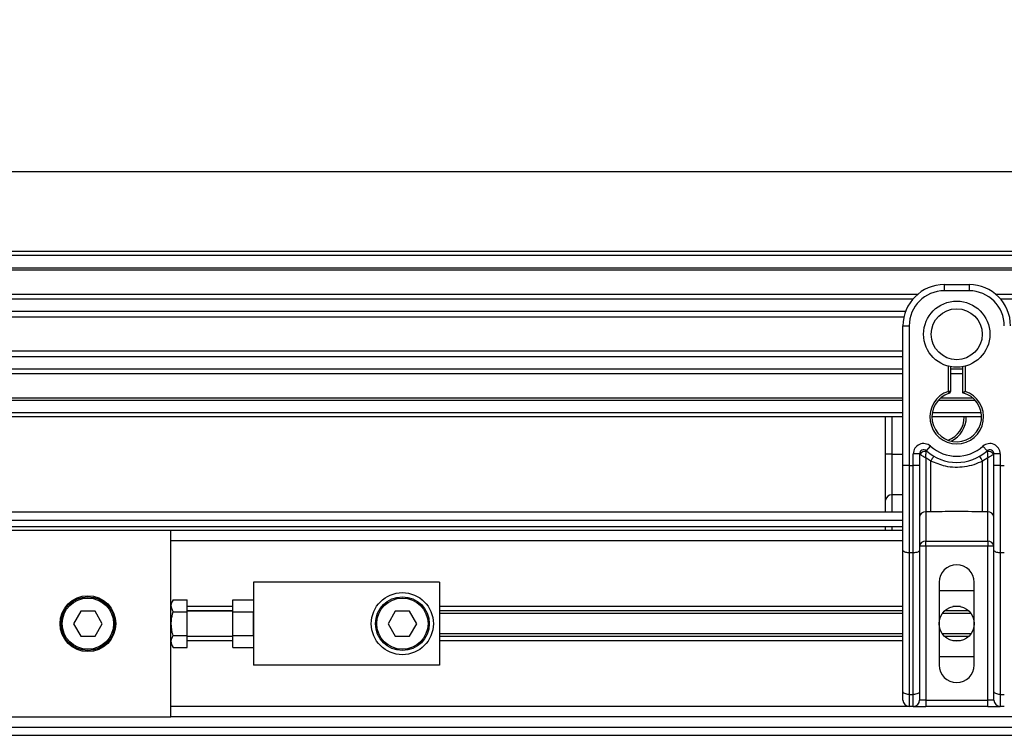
# Model space of a CAD drawing. Header units: millimetres. Extents: x 0 to 420, y 0 to 297.
# Tile 13 of 31: x 81 to 107, y 222 to 240. Entities that reach past the tile are written whole.
import ezdxf

# ---------------------------------------------------------------- set-up
doc = ezdxf.new("R2010")
doc.units = ezdxf.units.MM
doc.layers.add('QUOTE', color=174, linetype='Continuous')
doc.styles.add('SLDTEXTSTYLE3', font='TXT', dxfattribs={"width": 0.75})
doc.dimstyles.new('SLDDIMSTYLE0', dxfattribs={"dimtxt": 3, "dimasz": 3, "dimexe": 0, "dimexo": 0.0625, "dimgap": 0.75, "dimtad": 1, "dimlfac": 9.387434, "dimrnd": 1e-09, "dimzin": 12, "dimdsep": 46, "dimtxsty": 'SLDTEXTSTYLE3', "dimsah": 1, "dimcen": 0.09, "dimadec": 0, "dimazin": 3, "dimtfac": 1, "dimtdec": 3, "dimtofl": 0, "dimtmove": 0, "dimatfit": 3, "dimfxl": 0, "dimfrac": 2, "dimtolj": 1, "dimtzin": 12, "dimarcsym": 0})

# ---------------------------------------------------------------- blocks, each defined once
blk = doc.blocks.new('_D')
at = {"layer": 'QUOTE'}
for p, q in [((65.432, 226.922), (65.432, 238.561)), ((214.568, 226.922), (214.568, 238.561)), ((214.568, 236.561), (65.432, 236.561))]:
    blk.add_line(p, q, dxfattribs=at)
for points in [[(65.432, 236.561), (68.432, 236.061), (68.432, 237.061)], [(214.568, 236.561), (211.568, 237.061), (211.568, 236.061)]]:
    blk.add_solid(points, dxfattribs=at)
at = {"layer": 'QUOTE', "insert": (135.567, 240.428), "char_height": 3, "attachment_point": 1, "style": 'SLDTEXTSTYLE3'}
blk.add_mtext('1400', dxfattribs=at)

msp = doc.modelspace()

# ---------------------------------------------------------------- linework, layer by layer
at = {"color": 7, "linetype": 'Continuous', "lineweight": 25}
for p, q in [((214.5678, 234.5093), (65.4322, 234.5093)), ((214.5678, 234.4027), (65.4322, 234.4027)), ((214.5678, 234.0832), (65.4322, 234.0832)), ((214.5678, 234.0288), (65.4322, 234.0288)), ((105.0597, 233.6571), (105.6988, 233.6571)), ((105.0597, 233.6571), (105.0597, 233.4973)), ((105.6988, 233.4973), (105.0597, 233.4973)), ((105.6988, 233.6571), (105.6988, 233.4973)), ((104.3673, 233.4014), (65.4322, 233.4014)), ((104.2447, 233.2778), (65.4322, 233.2778)), ((173.6088, 233.4014), (106.3912, 233.4014)), ((173.4862, 233.2778), (106.5138, 233.2778)), ((104.0599, 232.9594), (65.4322, 232.9594)), ((104.0182, 232.8155), (65.4322, 232.8155)), ((103.9944, 231.6518), (103.9944, 232.5918)), ((103.9944, 232.5918), (104.1542, 232.5918)), ((104.1542, 232.5918), (104.1542, 228.998)), ((103.9944, 231.942), (65.4322, 231.942)), ((103.9944, 231.7981), (65.4322, 231.7981)), ((103.9944, 231.4797), (65.4322, 231.4797)), ((103.9944, 230.9752), (103.9944, 231.6518)), ((105.1662, 230.9071), (105.1662, 231.553)), ((105.2195, 231.541), (105.2195, 230.9071)), ((105.539, 231.4797), (105.2195, 231.4797)), ((105.539, 230.8671), (105.539, 231.541)), ((105.5923, 231.553), (105.5923, 230.9071)), ((103.9944, 231.3561), (65.4322, 231.3561)), ((105.539, 231.3561), (105.2195, 231.3561)), ((103.9944, 228.998), (103.9944, 230.9752)), ((103.9944, 230.7287), (65.4322, 230.7287)), ((105.8008, 230.7287), (104.9577, 230.7287)), ((105.1826, 230.8564), (105.1662, 230.9071)), ((105.2195, 230.9071), (105.1662, 230.9071)), ((103.9944, 230.6743), (65.4322, 230.6743)), ((105.8556, 230.6743), (104.9029, 230.6743)), ((103.9944, 230.3548), (65.4322, 230.3548)), ((103.9944, 230.2482), (65.4322, 230.2482)), ((103.5492, 229.2843), (103.5492, 230.2482)), ((103.709, 230.2482), (103.709, 229.2843)), ((106.0184, 230.2482), (104.7401, 230.2482)), ((106.0095, 230.3548), (104.749, 230.3548)), ((104.5981, 229.3748), (104.7046, 229.4939)), ((106.0539, 229.4939), (106.1604, 229.3748)), ((103.709, 229.2843), (103.5492, 229.2843)), ((103.5492, 228.1063), (103.5492, 229.2843)), ((103.709, 229.2843), (103.709, 228.2372)), ((103.709, 229.2843), (103.9944, 229.2843)), ((104.4205, 229.2954), (104.2607, 229.2954)), ((104.2607, 228.998), (104.2607, 229.2954)), ((104.4205, 229.2954), (104.4205, 228.998)), ((104.4358, 229.2843), (104.4205, 229.2843)), ((104.713, 229.1107), (104.5803, 229.1912)), ((104.5803, 229.1912), (104.5803, 227.8009)), ((106.1782, 229.1912), (106.0455, 229.1107)), ((106.1782, 227.8009), (106.1782, 229.1912)), ((106.338, 229.2843), (106.3227, 229.2843)), ((106.338, 228.998), (106.338, 229.2954)), ((106.4978, 229.2954), (106.338, 229.2954)), ((106.4978, 229.2954), (106.4978, 228.998)), ((103.9944, 226.8146), (103.9944, 228.998)), ((104.1542, 228.998), (103.9944, 228.998)), ((104.1542, 228.998), (104.1542, 226.7471)), ((104.1542, 228.998), (104.2607, 228.998)), ((104.2607, 226.7471), (104.2607, 228.998)), ((104.4205, 228.998), (104.2607, 228.998)), ((104.4205, 228.998), (104.4205, 226.8146)), ((104.713, 227.8009), (104.713, 229.1107)), ((106.0455, 227.8009), (106.0455, 229.1107)), ((106.338, 226.8146), (106.338, 228.998)), ((106.4978, 228.998), (106.338, 228.998)), ((106.4978, 228.998), (106.4978, 226.7471)), ((106.4978, 228.998), (106.6043, 228.998)), ((103.709, 228.2372), (103.709, 227.7982)), ((103.9944, 228.2372), (103.709, 228.2372)), ((103.5492, 227.7982), (103.5492, 228.1063)), ((103.9944, 227.7982), (65.4322, 227.7982)), ((104.713, 227.8009), (104.5803, 227.8009)), ((104.5803, 227.8009), (104.5803, 227.0467)), ((106.1782, 227.8009), (106.0455, 227.8009)), ((106.1782, 227.0467), (106.1782, 227.8009)), ((68.3617, 227.5851), (103.9944, 227.5851)), ((68.5215, 227.4253), (103.9944, 227.4253)), ((103.5492, 227.3188), (103.5492, 227.4253)), ((103.709, 227.4253), (103.709, 227.3188)), ((85.1394, 227.3188), (68.6972, 227.3188)), ((103.9944, 227.3188), (85.1394, 227.3188)), ((85.1394, 225.2669), (85.1394, 227.3188)), ((103.9944, 227.0525), (85.1394, 227.0525)), ((104.5803, 226.9158), (104.4205, 226.9158)), ((104.5803, 227.0467), (106.1782, 227.0467)), ((104.5803, 226.9158), (104.5803, 227.0467)), ((104.5803, 226.9158), (104.5803, 222.9513)), ((106.1782, 226.9158), (104.5803, 226.9158)), ((106.1782, 227.0467), (106.1782, 226.9158)), ((106.338, 226.9158), (106.1782, 226.9158)), ((106.1782, 222.9513), (106.1782, 226.9158)), ((103.9944, 223.1665), (103.9944, 226.8146)), ((104.2607, 226.7471), (104.1542, 226.7471)), ((104.1542, 226.7471), (104.1542, 223.099)), ((104.2607, 223.099), (104.2607, 226.7471)), ((104.4205, 226.8146), (104.4205, 223.1665)), ((106.338, 223.1665), (106.338, 226.8146)), ((106.6043, 226.7471), (106.4978, 226.7471)), ((106.4978, 226.7471), (106.4978, 223.099)), ((92.0636, 225.9872), (87.2699, 225.9872)), ((87.2699, 225.9872), (87.2699, 223.8567)), ((92.0636, 225.9872), (92.0636, 223.8567)), ((104.9265, 225.9872), (104.9265, 223.8567)), ((105.832, 223.8567), (105.832, 225.9872)), ((104.9265, 225.7742), (105.832, 225.7742)), ((85.2013, 225.537), (85.1394, 225.4299)), ((85.2013, 225.537), (85.5655, 225.537)), ((85.5655, 225.2295), (85.5655, 225.537)), ((86.7373, 225.537), (87.2699, 225.537)), ((86.7373, 225.2295), (86.7373, 225.537)), ((82.8244, 225.2415), (82.6399, 224.922)), ((83.1934, 225.2415), (82.8244, 225.2415)), ((83.3779, 224.922), (83.1934, 225.2415)), ((85.1394, 224.922), (85.1394, 225.2669)), ((85.2013, 225.2295), (85.5655, 225.2295)), ((86.7373, 225.3641), (85.5655, 225.3641)), ((86.7373, 225.2486), (85.5655, 225.2486)), ((86.7373, 225.2415), (85.5655, 225.2415)), ((85.5655, 224.6145), (85.5655, 225.2295)), ((86.7373, 225.2295), (87.2699, 225.2295)), ((86.7373, 224.6145), (86.7373, 225.2295)), ((87.2699, 224.6145), (87.2699, 225.2295)), ((90.9203, 225.2415), (90.7358, 224.922)), ((91.2894, 225.2415), (90.9203, 225.2415)), ((91.4739, 224.922), (91.2894, 225.2415)), ((103.9944, 225.3641), (92.0636, 225.3641)), ((103.9944, 225.2486), (92.0636, 225.2486)), ((103.9944, 225.1874), (92.0636, 225.1874)), ((105.746, 225.1874), (105.0125, 225.1874)), ((105.6928, 225.2486), (105.0657, 225.2486)), ((105.4769, 225.3641), (105.2816, 225.3641)), ((82.6399, 224.922), (82.8244, 224.6024)), ((83.1934, 224.6024), (83.3779, 224.922)), ((85.1394, 224.5771), (85.1394, 224.922)), ((90.7358, 224.922), (90.9203, 224.6024)), ((91.2894, 224.6024), (91.4739, 224.922)), ((103.9944, 224.6565), (92.0636, 224.6565)), ((105.746, 224.6565), (105.0125, 224.6565)), ((82.8244, 224.6024), (83.1934, 224.6024)), ((85.1394, 222.5252), (85.1394, 224.5771)), ((85.1394, 224.4141), (85.2013, 224.3069)), ((85.2013, 224.6145), (85.5655, 224.6145)), ((85.5655, 224.3069), (85.5655, 224.6145)), ((85.5655, 224.6024), (86.7373, 224.6024)), ((86.7373, 224.5954), (85.5655, 224.5954)), ((86.7373, 224.4799), (85.5655, 224.4799)), ((86.7373, 224.6145), (87.2699, 224.6145)), ((86.7373, 224.3069), (86.7373, 224.6145)), ((90.9203, 224.6024), (91.2894, 224.6024)), ((103.9944, 224.5954), (92.0636, 224.5954)), ((103.9944, 224.4799), (92.0636, 224.4799)), ((105.6928, 224.5954), (105.0657, 224.5954)), ((105.4769, 224.4799), (105.2816, 224.4799)), ((85.2013, 224.3069), (85.5655, 224.3069)), ((86.7373, 224.3069), (87.2699, 224.3069)), ((105.832, 224.0698), (104.9265, 224.0698)), ((92.0636, 223.8567), (87.2699, 223.8567)), ((103.9944, 222.9513), (103.9944, 223.1665)), ((104.4205, 223.1665), (104.4205, 222.9513)), ((106.338, 222.9513), (106.338, 223.1665)), ((104.1542, 223.099), (104.2607, 223.099)), ((104.1542, 223.099), (104.1542, 222.7915)), ((104.2607, 222.7915), (104.2607, 223.099)), ((104.5803, 222.9513), (104.4205, 222.9513)), ((104.5803, 222.9513), (104.5803, 222.7915)), ((104.5803, 222.9513), (106.1782, 222.9513)), ((106.1782, 222.7915), (106.1782, 222.9513)), ((106.338, 222.9513), (106.1782, 222.9513)), ((106.4978, 223.099), (106.6043, 223.099)), ((106.4978, 223.099), (106.4978, 222.7915)), ((104.1542, 222.7915), (85.1394, 222.7915)), ((104.2607, 222.7915), (104.1542, 222.7915)), ((104.2607, 222.7915), (104.5803, 222.7915)), ((106.1782, 222.7915), (104.5803, 222.7915)), ((106.1782, 222.7915), (106.4978, 222.7915)), ((106.6043, 222.7915), (106.4978, 222.7915)), ((68.6972, 222.5252), (85.1394, 222.5252)), ((130.5192, 222.5252), (85.1394, 222.5252)), ((68.3617, 222.2588), (130.5192, 222.2588)), ((65.4322, 222.0458), (130.5192, 222.0458))]:
    msp.add_line(p, q, dxfattribs=at)
at = {"color": 7, "linetype": 'Continuous', "lineweight": 25, "flags": 128}
for points in [[(104.1542, 226.7471), (104.123, 226.7484), (104.0931, 226.7522), (104.0654, 226.7584), (104.0412, 226.7668), (104.0213, 226.7771), (104.0066, 226.7888), (103.9975, 226.8014), (103.9944, 226.8146)], [(104.4205, 226.8146), (104.4175, 226.8014), (104.4084, 226.7888), (104.3936, 226.7771), (104.3737, 226.7668), (104.3495, 226.7584), (104.3219, 226.7522), (104.2919, 226.7484), (104.2607, 226.7471)], [(106.4978, 226.7471), (106.4666, 226.7484), (106.4366, 226.7522), (106.409, 226.7584), (106.3848, 226.7668), (106.3649, 226.7771), (106.3501, 226.7888), (106.341, 226.8014), (106.338, 226.8146)], [(104.1542, 223.099), (104.123, 223.1003), (104.0931, 223.1041), (104.0654, 223.1104), (104.0412, 223.1188), (104.0213, 223.129), (104.0066, 223.1407), (103.9975, 223.1533), (103.9944, 223.1665)], [(104.4205, 223.1665), (104.4175, 223.1533), (104.4084, 223.1407), (104.3936, 223.129), (104.3737, 223.1188), (104.3495, 223.1104), (104.3219, 223.1041), (104.2919, 223.1003), (104.2607, 223.099)], [(106.4978, 223.099), (106.4666, 223.1003), (106.4366, 223.1041), (106.409, 223.1104), (106.3848, 223.1188), (106.3649, 223.129), (106.3501, 223.1407), (106.341, 223.1533), (106.338, 223.1665)]]:
    msp.add_lwpolyline(points, dxfattribs=at)
at = {"color": 7, "linetype": 'Continuous', "lineweight": 25}
for centre, radius in [((105.3792, 232.3787), 0.8528), ((105.3792, 232.3787), 0.656), ((83.0089, 224.922), 0.719), ((91.1048, 224.922), 0.7989), ((83.0089, 224.922), 0.6924), ((83.0089, 224.922), 0.6605), ((91.1048, 224.922), 0.6924), ((91.1048, 224.922), 0.6605), ((105.3792, 224.922), 0.4527)]:
    msp.add_circle(centre, radius, dxfattribs=at)
for centre, radius, start, end in [((105.0597, 232.5918), 1.0653, 90, 180), ((105.0597, 232.5918), 0.9055, 90, 180), ((105.6988, 232.5918), 1.0653, 0, 90), ((105.6988, 232.5918), 0.9055, 0, 90), ((105.3792, 230.2482), 0.6924, 107.92021, 72.07979), ((105.3792, 230.2482), 0.6392, 107.92021, 75.52249), ((105.1662, 230.9071), 0.0533, 287.92021, 0), ((104.9341, 230.2482), 0.6392, 290.3804, 360), ((104.9341, 230.2482), 0.6924, 295.88119, 360), ((104.527, 229.2954), 0.2663, 48.18969, 180), ((105.3792, 230.2482), 1.012, 228.18969, 311.81031), ((106.2315, 229.2954), 0.2663, 0, 131.81031), ((104.527, 229.2954), 0.1065, 48.18969, 180), ((104.527, 229.2954), 0.1065, 48.19069, 179.99948), ((104.5602, 229.2234), 0.1384, 75.20753, 153.90631), ((105.3792, 230.2482), 1.1718, 228.18969, 311.81031), ((105.3743, 228.7684), 0.7446, 141.32705, 152.63541), ((105.3842, 228.7684), 0.7446, 27.36459, 38.67295), ((106.2315, 229.2954), 0.1065, 0, 131.81031), ((106.2315, 229.2954), 0.1065, 0.00052, 131.80931), ((106.1983, 229.2234), 0.1384, 26.09369, 104.79247), ((103.6959, 228.0903), 0.1475, 84.88893, 173.75645), ((104.5672, 227.6539), 0.1475, 84.88893, 173.75645), ((106.1913, 227.6539), 0.1475, 6.24355, 95.11107), ((104.5672, 226.8998), 0.1475, 84.88893, 173.75645), ((106.1913, 226.8998), 0.1475, 6.24355, 95.11107), ((105.3792, 225.9872), 0.4527, 0, 180), ((105.3792, 223.8567), 0.4527, 180, 0), ((104.1542, 222.9513), 0.1598, 180, 270), ((104.2607, 222.9513), 0.1598, 270, 0), ((106.4978, 222.9513), 0.1598, 180, 270)]:
    msp.add_arc(centre, radius, start, end, dxfattribs=at)
for points, knots in [([(105.539, 230.8671), (105.5395, 230.8674), (105.5403, 230.8681), (105.5469, 230.8731), (105.5568, 230.8807), (105.5711, 230.8915), (105.5837, 230.9008), (105.5911, 230.9062), (105.5922, 230.907), (105.5923, 230.9071)], [0, 0, 0, 0, 0.1619499, 0.3233619, 0.4972773, 0.7062892, 0.9573608, 0.9948044, 1, 1, 1, 1]), ([(104.4358, 229.2843), (104.4326, 229.2867), (104.4255, 229.2918), (104.4211, 229.295), (104.4207, 229.2953), (104.4205, 229.2954)], [0, 0, 0, 0, 0.3727547, 0.8035537, 1, 1, 1, 1]), ([(104.5803, 229.1912), (104.5801, 229.1914), (104.5797, 229.1916), (104.5791, 229.192), (104.5784, 229.1924), (104.5773, 229.193), (104.5758, 229.194), (104.5734, 229.1955), (104.5697, 229.1978), (104.564, 229.2013), (104.5551, 229.2068), (104.5408, 229.2157), (104.5144, 229.2322), (104.4886, 229.2487), (104.4584, 229.2686), (104.4455, 229.2776), (104.4358, 229.2843)], [0, 0, 0, 0, 0.00419055, 0.00685655, 0.01050099, 0.01608276, 0.02463309, 0.03773692, 0.0578443, 0.08879626, 0.13682222, 0.21288297, 0.34057388, 0.61171574, 0.70987367, 1, 1, 1, 1]), ([(104.5803, 229.1912), (104.5803, 229.1915), (104.5804, 229.1921), (104.5804, 229.193), (104.5805, 229.1941), (104.5806, 229.1957), (104.5807, 229.1983), (104.5809, 229.2022), (104.5813, 229.2083), (104.5819, 229.2181), (104.583, 229.2342), (104.5854, 229.2652), (104.5883, 229.2958), (104.5922, 229.3314), (104.5941, 229.3462), (104.5955, 229.3573)], [0, 0, 0, 0, 0.00426596, 0.00889009, 0.01380627, 0.02144646, 0.0333306, 0.05185022, 0.08082575, 0.12657636, 0.20045088, 0.32751798, 0.61268516, 0.71115998, 1, 1, 1, 1]), ([(104.5981, 229.3748), (104.598, 229.3747), (104.5979, 229.3743), (104.5971, 229.3693), (104.596, 229.3611), (104.5955, 229.3573)], [0, 0, 0, 0, 0.1978945, 0.6297578, 1, 1, 1, 1]), ([(106.1604, 229.3748), (106.1605, 229.3745), (106.1607, 229.3736), (106.1617, 229.3671), (106.1626, 229.3602), (106.163, 229.3573)], [0, 0, 0, 0, 0.3358482, 0.722383, 1, 1, 1, 1]), ([(106.163, 229.3573), (106.1644, 229.3462), (106.1663, 229.3314), (106.1702, 229.2958), (106.1731, 229.2652), (106.1755, 229.2342), (106.1766, 229.2181), (106.1772, 229.2083), (106.1776, 229.2022), (106.1778, 229.1983), (106.1779, 229.1957), (106.178, 229.1941), (106.1781, 229.193), (106.1781, 229.1921), (106.1782, 229.1915), (106.1782, 229.1912)], [0, 0, 0, 0, 0.28884, 0.3873148, 0.672482, 0.7995491, 0.8734236, 0.9191742, 0.9481498, 0.9666694, 0.9785535, 0.9861937, 0.9911099, 0.995734, 1, 1, 1, 1]), ([(106.3227, 229.2843), (106.313, 229.2776), (106.3001, 229.2686), (106.2699, 229.2487), (106.2441, 229.2322), (106.2177, 229.2157), (106.2034, 229.2068), (106.1945, 229.2013), (106.1888, 229.1978), (106.1851, 229.1955), (106.1827, 229.194), (106.1812, 229.193), (106.1801, 229.1924), (106.1794, 229.192), (106.1788, 229.1916), (106.1784, 229.1914), (106.1782, 229.1912)], [0, 0, 0, 0, 0.2901263, 0.3882843, 0.6594261, 0.787117, 0.8631778, 0.9112037, 0.9421557, 0.9622631, 0.9753669, 0.9839172, 0.989499, 0.9931435, 0.9958094, 1, 1, 1, 1]), ([(106.338, 229.2954), (106.3376, 229.2952), (106.3368, 229.2946), (106.3311, 229.2905), (106.3252, 229.2861), (106.3227, 229.2843)], [0, 0, 0, 0, 0.3336844, 0.7201517, 1, 1, 1, 1]), ([(106.0455, 229.1107), (105.9719, 229.0771), (105.8225, 229.0089), (105.5818, 228.9549), (105.3343, 228.9412), (105.0362, 228.9737), (104.836, 229.0585), (104.713, 229.1107)], [0, 0, 0, 0, 0.17534777, 0.35557936, 0.53101844, 0.71188108, 1, 1, 1, 1]), ([(106.0455, 227.8009), (105.7966, 227.8057), (105.3524, 227.8143), (104.9083, 227.805), (104.713, 227.8009)], [0, 0, 0, 0, 0.5602827, 1, 1, 1, 1]), ([(85.2013, 225.2295), (85.1764, 225.2844), (85.13, 225.3872), (85.1786, 225.4894), (85.2013, 225.537)], [0, 0, 0, 0, 0.5347163, 1, 1, 1, 1]), ([(85.2013, 224.6145), (85.1945, 224.6392), (85.1601, 224.7651), (85.1396, 224.9771), (85.1829, 225.1545), (85.2013, 225.2295)], [0, 0, 0, 0, 0.1234652, 0.6294359, 1, 1, 1, 1]), ([(85.2013, 224.3069), (85.1764, 224.3619), (85.13, 224.4646), (85.1786, 224.5669), (85.2013, 224.6145)], [0, 0, 0, 0, 0.5347163, 1, 1, 1, 1])]:
    msp.add_open_spline(points, degree=3, knots=knots, dxfattribs=at)

# ---------------------------------------------------------------- dimensions: what is measured, and where the dimension line sits
at = {"layer": 'QUOTE'}
dim = msp.add_linear_dim(base=(65.4322, 236.5607), p1=(214.5678, 224.922), p2=(65.4322, 224.922), dimstyle='SLDDIMSTYLE0', dxfattribs=at)
dim.commit()
dim.dimension.update_dxf_attribs({"geometry": '_D', "text_midpoint": (140, 236.5607), "dimtype": 160})

doc.saveas('drawing.dxf')
